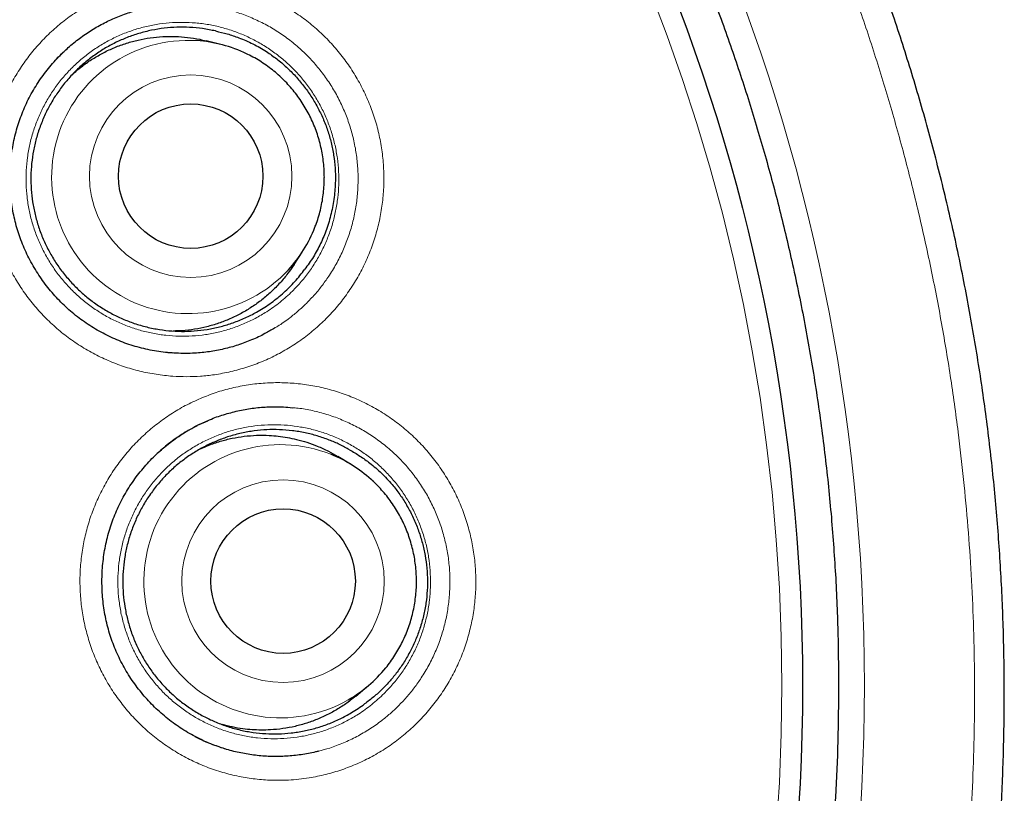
# Model space of a CAD drawing. Header units: millimetres. Extents: x 8 to 869, y 12 to 812.
# Tile 88 of 230: x 417.93 to 426.27, y 793.4 to 799.95. Entities that reach past the tile are written whole.
import ezdxf

# ---------------------------------------------------------------- set-up
doc = ezdxf.new("R2010")
doc.units = ezdxf.units.MM

msp = doc.modelspace()

# ---------------------------------------------------------------- linework, layer by layer
at = {"color": 7, "linetype": 'Continuous', "lineweight": 30}
for p, q in [((419.6306, 799.7417), (419.5077, 799.7725)), ((418.2354, 799.6129), (418.2531, 799.6327)), ((418.2349, 799.6129), (418.2284, 799.6061)), ((420.2515, 797.8773), (420.3206, 797.9834)), ((419.1821, 797.1317), (419.2196, 797.1289)), ((419.2326, 797.1277), (419.2199, 797.1285)), ((419.448, 796.5222), (419.5211, 796.5549)), ((419.3625, 796.476), (419.4324, 796.5146)), ((420.7308, 796.1863), (420.6225, 796.2519)), ((420.7747, 794.2216), (420.872, 794.3027))]:
    msp.add_line(p, q, dxfattribs=at)
at = {"color": 252, "linetype": 'Continuous', "lineweight": 0}
for p, q in [((418.1826, 799.5537), (418.2354, 799.6129)), ((419.2199, 797.1285), (419.2048, 797.1295)), ((419.3379, 796.4623), (419.3625, 796.476))]:
    msp.add_line(p, q, dxfattribs=at)
for centre, radius in [((408.3863, 794.3141), 16.6978), ((408.3863, 794.3141), 15.9984), ((419.3756, 798.6253), 0.8577), ((420.1581, 795.1958), 0.8579)]:
    msp.add_circle(centre, radius, dxfattribs=at)
at = {"color": 7, "linetype": 'Continuous', "lineweight": 30}
for centre, radius in [((408.3863, 794.3141), 16.1738), ((419.3761, 798.626), 0.612), ((420.1589, 795.196), 0.6121)]:
    msp.add_circle(centre, radius, dxfattribs=at)
at = {"color": 252, "linetype": 'Continuous', "lineweight": 0}
for centre, start, end in [((419.3546, 798.6189), 86.35183, 317.21481), ((420.136, 795.1946), 68.3313, 299.74913)]:
    msp.add_arc(centre, 1.1572, start, end, dxfattribs=at)
at = {"color": 7, "linetype": 'Continuous', "lineweight": 30}
for centre, radius, start, end in [((419.3499, 798.6223), 1.1541, 64.33642, 86.11148), ((419.3536, 798.6131), 1.154, 317.45813, 338.65825), ((420.1327, 795.1993), 1.1541, 47.98458, 68.09135), ((420.1335, 795.1894), 1.1539, 299.98522, 320.8375)]:
    msp.add_arc(centre, radius, start, end, dxfattribs=at)
for points, knots in [([(418.7011, 779.571), (418.7388, 779.5978), (418.8477, 779.6753), (419.0253, 779.8067), (419.2336, 779.9647), (419.4391, 780.1253), (419.6418, 780.2885), (419.8418, 780.4544), (420.0391, 780.6228), (420.2337, 780.7938), (420.4257, 780.9675), (420.6151, 781.1439), (420.8018, 781.3229), (420.986, 781.5046), (421.1676, 781.689), (421.3466, 781.8761), (421.5231, 782.066), (421.697, 782.2586), (421.8684, 782.454), (422.0371, 782.6519), (422.2029, 782.8523), (422.366, 783.0551), (422.5263, 783.2605), (422.6839, 783.4685), (422.8386, 783.6788), (422.9901, 783.8912), (423.1384, 784.1054), (423.2833, 784.3213), (423.425, 784.5391), (423.5636, 784.759), (423.6991, 784.9809), (423.8313, 785.2045), (423.9602, 785.4299), (424.0858, 785.6571), (424.2082, 785.8861), (424.3273, 786.1168), (424.4429, 786.3491), (424.5551, 786.5828), (424.6638, 786.8177), (424.7689, 787.054), (424.8706, 787.2917), (424.9688, 787.5307), (425.0635, 787.7711), (425.1547, 788.013), (425.2424, 788.256), (425.3266, 788.5004), (425.4075, 788.7465), (425.485, 788.9943), (425.5591, 789.2437), (425.6296, 789.4942), (425.6964, 789.7453), (425.7594, 789.9966), (425.8189, 790.249), (425.8749, 790.5027), (425.9274, 790.7579), (425.9762, 791.0135), (426.0212, 791.2693), (426.0625, 791.5253), (426.1, 791.7815), (426.1338, 792.038), (426.1638, 792.2947), (426.1901, 792.5517), (426.2127, 792.8091), (426.2316, 793.0667), (426.2467, 793.3248), (426.2582, 793.5831), (426.2659, 793.8419), (426.2698, 794.1012), (426.2701, 794.3601), (426.2666, 794.6183), (426.2593, 794.8761), (426.2483, 795.1341), (426.2336, 795.3926), (426.2152, 795.6513), (426.193, 795.9097), (426.1672, 796.1673), (426.1377, 796.4238), (426.1045, 796.68), (426.0676, 796.9361), (426.0269, 797.1921), (425.9826, 797.4475), (425.9346, 797.7021), (425.883, 797.9562), (425.8276, 798.2095), (425.7686, 798.4623), (425.7059, 798.7143), (425.6396, 798.9654), (425.5698, 799.2153), (425.4964, 799.4638), (425.4196, 799.7111), (425.3392, 799.957), (425.2552, 800.2017), (425.1678, 800.4452), (425.077, 800.6867), (424.983, 800.9263), (424.8856, 801.1641), (424.7846, 801.4011), (424.68, 801.637), (424.5719, 801.8716), (424.4604, 802.1045), (424.3459, 802.3354), (424.2281, 802.5642), (424.1068, 802.7921), (423.9818, 803.019), (423.8532, 803.2446), (423.7216, 803.468), (423.587, 803.6891), (423.4493, 803.9081), (423.3086, 804.1249), (423.1648, 804.3396), (423.0179, 804.5522), (422.8679, 804.7626), (422.7149, 804.971), (422.5587, 805.1772), (422.3994, 805.3814), (422.237, 805.5836), (422.0713, 805.7838), (421.9026, 805.9819), (421.7314, 806.177), (421.558, 806.369), (421.3824, 806.5578), (421.2041, 806.7441), (421.0231, 806.9278), (420.8396, 807.1087), (420.6535, 807.2869), (420.465, 807.4622), (420.2742, 807.6347), (420.0807, 807.8045), (419.8844, 807.9717), (419.6853, 808.1366), (419.4835, 808.2988), (419.2792, 808.4582), (419.0727, 808.6147), (418.8643, 808.7679), (418.654, 808.9179), (418.4411, 809.0652), (418.2256, 809.2098), (418.0078, 809.3514), (417.7885, 809.4896), (417.5676, 809.6244), (417.3452, 809.7557), (417.1212, 809.8837), (416.8955, 810.0082), (416.6682, 810.1294), (416.4393, 810.2473), (416.2087, 810.3618), (415.9764, 810.4729), (415.7424, 810.5807), (415.5067, 810.6852), (415.2692, 810.7864), (415.0299, 810.8844), (414.7897, 810.9786), (414.5486, 811.0691), (414.3064, 811.1561), (414.0624, 811.2398), (413.8168, 811.3201), (413.5698, 811.3969), (413.3219, 811.4701), (413.0736, 811.5396), (412.8245, 811.6054), (412.5744, 811.6676), (412.3229, 811.7264), (412.0702, 811.7816), (411.8169, 811.8332), (411.5628, 811.8811), (411.308, 811.9253), (411.0524, 811.9659), (410.796, 812.0028), (410.5391, 812.036), (410.2818, 812.0655), (410.0245, 812.0913), (409.7671, 812.1133), (409.5096, 812.1315), (409.252, 812.146), (408.9943, 812.1568), (408.7366, 812.1636), (408.5339, 812.1667), (408.4172, 812.1662), (408.3863, 812.1661)], [0, 0, 0, 0, 0.0030677, 0.0088607, 0.0146345, 0.0203946, 0.0261428, 0.0318809, 0.0376107, 0.0433338, 0.0490521, 0.0547674, 0.0604813, 0.0661956, 0.0719116, 0.077631, 0.0833554, 0.0890868, 0.0948268, 0.1005798, 0.1063186, 0.1120643, 0.1178226, 0.1235887, 0.1293574, 0.1351225, 0.1408786, 0.1466193, 0.1523522, 0.1581004, 0.1638424, 0.1695798, 0.1753145, 0.1810482, 0.1867826, 0.1925192, 0.1982553, 0.2039796, 0.2096969, 0.215409, 0.2211177, 0.2268249, 0.2325324, 0.2382415, 0.2439542, 0.2496525, 0.2553749, 0.2611142, 0.266863, 0.2726136, 0.2783561, 0.2840829, 0.2897851, 0.295538, 0.3012993, 0.3070474, 0.3127842, 0.3185113, 0.3242307, 0.3299439, 0.3356528, 0.3413591, 0.3470647, 0.3527711, 0.3584797, 0.3641921, 0.3699103, 0.3756359, 0.3813724, 0.3870688, 0.3927513, 0.3984581, 0.4041814, 0.409913, 0.4156443, 0.4213649, 0.4270664, 0.4327548, 0.4384846, 0.4442107, 0.4499348, 0.4556589, 0.4613842, 0.4671123, 0.472845, 0.4785843, 0.4843235, 0.4900539, 0.4957772, 0.5014954, 0.5072103, 0.5129239, 0.5186379, 0.5243545, 0.5300198, 0.5356937, 0.5413857, 0.5470893, 0.5527977, 0.5585032, 0.5641977, 0.569874, 0.5755577, 0.5813044, 0.5870401, 0.5927664, 0.5984852, 0.6041982, 0.6099073, 0.6156141, 0.6213205, 0.627028, 0.632738, 0.6384522, 0.6441726, 0.6499007, 0.6556385, 0.6613876, 0.6671473, 0.672839, 0.6785329, 0.6842293, 0.6899261, 0.6956209, 0.701312, 0.7069976, 0.7126777, 0.7183585, 0.7240547, 0.7297663, 0.7354879, 0.7412142, 0.7469387, 0.7526546, 0.7583558, 0.7640574, 0.7698102, 0.7755486, 0.7812742, 0.7869889, 0.7926944, 0.7983926, 0.8040852, 0.8097741, 0.8154609, 0.8211474, 0.8268352, 0.8325258, 0.8382208, 0.8439221, 0.8496315, 0.8553526, 0.86102, 0.8667013, 0.8724013, 0.8781129, 0.883829, 0.8895408, 0.8952399, 0.9009196, 0.9066084, 0.9123232, 0.9180347, 0.923745, 0.9294556, 0.9351678, 0.9408833, 0.9466039, 0.9523318, 0.9580527, 0.963765, 0.9694707, 0.9751717, 0.9808699, 0.9865672, 0.9922655, 0.9979509, 1, 1, 1, 1]), ([(424.8658, 794.3141), (424.8642, 794.4867), (424.8611, 794.8318), (424.8358, 795.349), (424.7954, 795.8652), (424.7385, 796.3799), (424.6655, 796.8925), (424.5765, 797.4026), (424.4744, 797.8955), (424.3609, 798.3711), (424.2375, 798.8294), (424.1009, 799.284), (423.9513, 799.7344), (423.7887, 800.1803), (423.6081, 800.6348), (423.4082, 801.0968), (423.1877, 801.5653), (422.9527, 802.0266), (422.7032, 802.4804), (422.4397, 802.926), (422.1622, 803.3632), (421.8793, 803.7796), (421.5923, 804.1756), (421.3029, 804.5517), (421.0028, 804.9194), (420.6922, 805.2783), (420.3714, 805.6281), (420.0306, 805.9788), (419.6691, 806.3291), (419.2861, 806.6776), (418.8924, 807.0139), (418.4883, 807.3376), (418.0743, 807.6485), (417.6506, 807.9462), (417.2299, 808.2226), (416.8133, 808.4786), (416.4019, 808.7154), (415.9839, 808.9403), (415.5596, 809.153), (415.1294, 809.3534), (414.6804, 809.547), (414.2123, 809.7323), (413.7251, 809.9077), (413.2327, 810.0677), (412.7355, 810.2121), (412.234, 810.3409), (411.7286, 810.4539), (411.2342, 810.5482), (410.7513, 810.6253), (410.2806, 810.6866), (409.8084, 810.7344), (409.335, 810.7685), (408.8608, 810.789), (408.3719, 810.7961), (407.8685, 810.7882), (407.3513, 810.7638), (406.8351, 810.7232), (406.3205, 810.6663), (405.8079, 810.5934), (405.2978, 810.5044), (404.8049, 810.4023), (404.3292, 810.2887), (403.8709, 810.1653), (403.4164, 810.0287), (402.9659, 809.8791), (402.52, 809.7166), (402.0656, 809.536), (401.6036, 809.336), (401.1351, 809.1156), (400.6737, 808.8805), (400.22, 808.6311), (399.7743, 808.3675), (399.3371, 808.0901), (398.9208, 807.8071), (398.5248, 807.5202), (398.1486, 807.2308), (397.781, 806.9306), (397.4221, 806.62), (397.0723, 806.2992), (396.7216, 805.9585), (396.3712, 805.5969), (396.0228, 805.214), (395.6865, 804.8203), (395.3628, 804.4162), (395.0519, 804.0021), (394.7541, 803.5785), (394.4778, 803.1577), (394.2217, 802.7411), (393.9849, 802.3298), (393.7601, 801.9118), (393.5474, 801.4875), (393.347, 801.0572), (393.1534, 800.6082), (392.9681, 800.1401), (392.7927, 799.653), (392.6327, 799.1605), (392.4882, 798.6633), (392.3594, 798.1618), (392.2465, 797.6565), (392.1522, 797.162), (392.075, 796.6791), (392.0137, 796.2085), (391.9659, 795.7363), (391.9318, 795.2629), (391.9113, 794.7887), (391.9043, 794.2997), (391.9122, 793.7964), (391.9366, 793.2792), (391.9772, 792.763), (392.034, 792.2483), (392.107, 791.7357), (392.196, 791.2256), (392.2981, 790.7327), (392.4116, 790.2571), (392.535, 789.7988), (392.6716, 789.3442), (392.8213, 788.8938), (392.9838, 788.4479), (393.1644, 787.9934), (393.3643, 787.5314), (393.5848, 787.0629), (393.8198, 786.6016), (394.0693, 786.1478), (394.3329, 785.7022), (394.6103, 785.265), (394.8933, 784.8486), (395.1802, 784.4526), (395.4696, 784.0765), (395.7697, 783.7088), (396.0803, 783.3499), (396.4011, 783.0001), (396.7419, 782.6494), (397.1034, 782.2991), (397.4864, 781.9506), (397.8801, 781.6143), (398.2842, 781.2906), (398.6983, 780.9797), (399.1219, 780.682), (399.5426, 780.4056), (399.9592, 780.1496), (400.3706, 779.9128), (400.7886, 779.6879), (401.2129, 779.4752), (401.6431, 779.2748), (402.0922, 779.0812), (402.5602, 778.8959), (403.0474, 778.7205), (403.5398, 778.5605), (404.037, 778.4161), (404.5386, 778.2873), (405.0439, 778.1743), (405.5384, 778.08), (406.0212, 778.0029), (406.4919, 777.9415), (406.9641, 777.8938), (407.4375, 777.8596), (407.9117, 777.8392), (408.4006, 777.8321), (408.904, 777.84), (409.4212, 777.8644), (409.9374, 777.905), (410.452, 777.9619), (410.9646, 778.0348), (411.4747, 778.1238), (411.9677, 778.2259), (412.4433, 778.3394), (412.9016, 778.4629), (413.3561, 778.5995), (413.8066, 778.7491), (414.2525, 778.9116), (414.7069, 779.0922), (415.1689, 779.2922), (415.6374, 779.5126), (416.0988, 779.7477), (416.5525, 779.9971), (416.9982, 780.2607), (417.4354, 780.5381), (417.8517, 780.8211), (418.2477, 781.108), (418.6239, 781.3974), (418.9916, 781.6976), (419.3504, 782.0082), (419.7002, 782.329), (420.0509, 782.6697), (420.4013, 783.0312), (420.7497, 783.4142), (421.086, 783.8079), (421.4098, 784.212), (421.7206, 784.6261), (422.0184, 785.0497), (422.2948, 785.4705), (422.5508, 785.8871), (422.7876, 786.2984), (423.0124, 786.7164), (423.2251, 787.1407), (423.4255, 787.571), (423.6191, 788.02), (423.8044, 788.4881), (423.9798, 788.9752), (424.1398, 789.4677), (424.2843, 789.9649), (424.4131, 790.4664), (424.526, 790.9717), (424.6203, 791.4662), (424.6975, 791.9491), (424.7588, 792.4197), (424.8066, 792.8919), (424.8405, 793.3653), (424.8618, 793.8395), (424.8644, 794.1559), (424.8658, 794.3141)], [0, 0, 0, 0, 0.005, 0.01, 0.015, 0.0199999, 0.0249999, 0.0299999, 0.0349999, 0.0395832, 0.0441666, 0.0487499, 0.0533333, 0.0579166, 0.0625, 0.0675, 0.0725, 0.0775, 0.0824999, 0.0874999, 0.0924999, 0.0974999, 0.1020832, 0.1066666, 0.1112499, 0.1158333, 0.1204166, 0.125, 0.13, 0.135, 0.14, 0.1449999, 0.1499999, 0.1549999, 0.1599999, 0.1645832, 0.1691666, 0.1737499, 0.1783333, 0.1829166, 0.1875, 0.1925, 0.1975, 0.2025, 0.2074999, 0.2124999, 0.2174999, 0.2224999, 0.2270832, 0.2316666, 0.2362499, 0.2408333, 0.2454166, 0.25, 0.255, 0.26, 0.265, 0.2699999, 0.2749999, 0.2799999, 0.2849999, 0.2895832, 0.2941666, 0.2987499, 0.3033333, 0.3079166, 0.3125, 0.3175, 0.3225, 0.3275, 0.3324999, 0.3374999, 0.3424999, 0.3474999, 0.3520832, 0.3566666, 0.3612499, 0.3658333, 0.3704166, 0.375, 0.38, 0.385, 0.39, 0.3949999, 0.3999999, 0.4049999, 0.4099999, 0.4145832, 0.4191666, 0.4237499, 0.4283333, 0.4329166, 0.4375, 0.4425, 0.4475, 0.4525, 0.4574999, 0.4624999, 0.4674999, 0.4724999, 0.4770832, 0.4816666, 0.4862499, 0.4908333, 0.4954166, 0.5, 0.505, 0.51, 0.515, 0.5199999, 0.5249999, 0.5299999, 0.5349999, 0.5395832, 0.5441666, 0.5487499, 0.5533333, 0.5579166, 0.5625, 0.5675, 0.5725, 0.5775, 0.5824999, 0.5874999, 0.5924999, 0.5974999, 0.6020832, 0.6066666, 0.6112499, 0.6158333, 0.6204166, 0.625, 0.63, 0.635, 0.64, 0.6449999, 0.6499999, 0.6549999, 0.6599999, 0.6645832, 0.6691666, 0.6737499, 0.6783333, 0.6829166, 0.6875, 0.6925, 0.6975, 0.7025, 0.7074999, 0.7124999, 0.7174999, 0.7224999, 0.7270832, 0.7316666, 0.7362499, 0.7408333, 0.7454166, 0.75, 0.755, 0.76, 0.765, 0.7699999, 0.7749999, 0.7799999, 0.7849999, 0.7895832, 0.7941666, 0.7987499, 0.8033333, 0.8079166, 0.8125, 0.8175, 0.8225, 0.8275, 0.8324999, 0.8374999, 0.8424999, 0.8474999, 0.8520832, 0.8566666, 0.8612499, 0.8658333, 0.8704166, 0.875, 0.88, 0.885, 0.89, 0.8949999, 0.8999999, 0.9049999, 0.9099999, 0.9145832, 0.9191666, 0.9237499, 0.9283333, 0.9329166, 0.9375, 0.9425, 0.9475, 0.9525, 0.9574999, 0.9624999, 0.9674999, 0.9724999, 0.9770832, 0.9816666, 0.9862499, 0.9908333, 0.9954166, 1, 1, 1, 1]), ([(418.2666, 799.6463), (418.2935, 799.6727), (418.3502, 799.7282), (418.4451, 799.8031), (418.5484, 799.8725), (418.6575, 799.9325), (418.7713, 799.9835), (418.8891, 800.0237), (418.9747, 800.048), (419.0214, 800.0555), (419.0271, 800.0564)], [0, 0, 0, 0, 0.128923, 0.271045, 0.412662, 0.554278, 0.696401, 0.838523, 0.98014, 1, 1, 1, 1]), ([(419.5861, 799.8556), (419.5498, 799.863), (419.4768, 799.8776), (419.3672, 799.8874), (419.2587, 799.8884), (419.1512, 799.8802), (419.0436, 799.8629), (418.9382, 799.8364), (418.836, 799.8013), (418.7375, 799.758), (418.6417, 799.7059), (418.551, 799.6458), (418.4663, 799.5788), (418.3877, 799.5052), (418.3147, 799.4242), (418.249, 799.3374), (418.1913, 799.246), (418.1414, 799.1503), (418.0993, 799.0495), (418.066, 798.9457), (418.0418, 798.8402), (418.0264, 798.7333), (418.02, 798.6241), (418.0228, 798.515), (418.0348, 798.4073), (418.0556, 798.3012), (418.0855, 798.1959), (418.1242, 798.0938), (418.171, 797.9961), (418.2256, 797.9028), (418.2886, 797.8133), (418.3588, 797.7297), (418.4352, 797.6529), (418.5175, 797.5829), (418.6064, 797.5193), (418.7001, 797.4636), (418.7975, 797.4165), (418.8981, 797.3776), (419.0029, 797.3471), (419.1097, 797.3256), (419.217, 797.3134), (419.3247, 797.3101), (419.4336, 797.3161), (419.5413, 797.3313), (419.6466, 797.3553), (419.7492, 797.388), (419.8498, 797.4298), (419.9546, 797.4842), (420.0613, 797.5532), (420.1655, 797.6378), (420.2609, 797.732), (420.3152, 797.8019), (420.3425, 797.837)], [0, 0, 0, 0, 0.020114, 0.040381, 0.059639, 0.079032, 0.098846, 0.118805, 0.138064, 0.157456, 0.17727, 0.19723, 0.216489, 0.235881, 0.255695, 0.275655, 0.294914, 0.314306, 0.33412, 0.35408, 0.373338, 0.392731, 0.412545, 0.432504, 0.451763, 0.471155, 0.490969, 0.510929, 0.530188, 0.54958, 0.569394, 0.589354, 0.608613, 0.628005, 0.647819, 0.667779, 0.687037, 0.70643, 0.726244, 0.746203, 0.765462, 0.784854, 0.804668, 0.824628, 0.843887, 0.863279, 0.883093, 0.903053, 0.927384, 0.951988, 0.975866, 1, 1, 1, 1]), ([(418.3814, 799.4959), (418.4075, 799.5182), (418.4599, 799.5628), (418.5456, 799.6211), (418.6361, 799.673), (418.7318, 799.7174), (418.8306, 799.7533), (418.9315, 799.7807), (419.0342, 799.7995), (419.1394, 799.8096), (419.2449, 799.8108), (419.3495, 799.8027), (419.437, 799.7898), (419.489, 799.7763), (419.5074, 799.7715)], [0, 0, 0, 0, 0.085219, 0.170932, 0.257244, 0.344485, 0.432997, 0.5184, 0.604396, 0.692263, 0.780775, 0.866488, 0.9528, 1, 1, 1, 1]), ([(419.5861, 799.8556), (419.6195, 799.848), (419.6862, 799.8327), (419.7926, 799.7967), (419.9042, 799.7479), (420.0115, 799.6868), (420.1058, 799.62), (420.1881, 799.5504), (420.2643, 799.4742), (420.3338, 799.392), (420.3961, 799.3043), (420.4511, 799.2116), (420.4984, 799.1148), (420.5375, 799.0142), (420.5676, 798.9101), (420.5887, 798.8032), (420.6005, 798.695), (420.6034, 798.5758), (420.5936, 798.4463), (420.5683, 798.3083), (420.5295, 798.1774), (420.4783, 798.0551), (420.4175, 797.9414), (420.3674, 797.8718), (420.3425, 797.837)], [0, 0, 0, 0, 0.0400174, 0.0800341, 0.1311404, 0.1822428, 0.2240267, 0.2659637, 0.3079088, 0.3497037, 0.391454, 0.4333499, 0.4752416, 0.5169859, 0.5591687, 0.6015131, 0.6438632, 0.6860538, 0.7405304, 0.7951673, 0.849643, 0.8997219, 0.9499308, 1, 1, 1, 1]), ([(419.3354, 797.1251), (419.3208, 797.1249), (419.2812, 797.1245), (419.2169, 797.1279), (419.1425, 797.1349), (419.0686, 797.1458), (418.9955, 797.1603), (418.9234, 797.1784), (418.8526, 797.2001), (418.7831, 797.2253), (418.7153, 797.2539), (418.6489, 797.2859), (418.584, 797.3212), (418.5208, 797.3599), (418.4596, 797.4017), (418.4005, 797.4465), (418.3437, 797.4943), (418.2892, 797.5449), (418.2374, 797.5982), (418.1885, 797.6539), (418.1423, 797.7119), (418.099, 797.7724), (418.0587, 797.8351), (418.0215, 797.8997), (417.9876, 797.966), (417.9572, 798.0337), (417.9305, 798.1021), (417.9075, 798.1715), (417.888, 798.2418), (417.872, 798.3136), (417.8595, 798.3867), (417.8505, 798.4609), (417.8451, 798.5358), (417.8434, 798.6112), (417.8454, 798.6867), (417.8511, 798.7619), (417.8605, 798.8367), (417.8735, 798.9105), (417.8901, 798.9832), (417.9102, 799.0545), (417.9337, 799.124), (417.9606, 799.1917), (417.9909, 799.2581), (418.0247, 799.3232), (418.062, 799.3872), (418.1027, 799.4494), (418.1464, 799.5096), (418.1931, 799.5675), (418.2426, 799.6228), (418.2874, 799.6687), (418.3167, 799.695), (418.3276, 799.7049)], [0, 0, 0, 0, 0.012292, 0.0332449, 0.0541941, 0.0751178, 0.0959987, 0.1168217, 0.1375749, 0.1582501, 0.1788592, 0.1993927, 0.2201064, 0.2408155, 0.2615298, 0.2822581, 0.3030063, 0.3237818, 0.3445699, 0.3652445, 0.3859247, 0.4066942, 0.4275167, 0.4483536, 0.4691533, 0.4898763, 0.5104407, 0.5306831, 0.551026, 0.5715659, 0.5922809, 0.6131442, 0.6341244, 0.6551863, 0.6762921, 0.6973999, 0.71846, 0.7394351, 0.7602908, 0.7809972, 0.8015297, 0.8218699, 0.8421564, 0.8627576, 0.883522, 0.9043525, 0.9252141, 0.9460656, 0.9668665, 0.9875893, 1, 1, 1, 1]), ([(420.5081, 798.6187), (420.5079, 798.6321), (420.5075, 798.6674), (420.5036, 798.7245), (420.4956, 798.7899), (420.4839, 798.8546), (420.4685, 798.9187), (420.4495, 798.9817), (420.427, 799.0436), (420.4011, 799.1041), (420.3717, 799.163), (420.3391, 799.2202), (420.3033, 799.2754), (420.2644, 799.3285), (420.2226, 799.3794), (420.178, 799.4277), (420.1307, 799.4735), (420.0809, 799.5165), (420.0287, 799.5566), (419.9744, 799.5937), (419.918, 799.6274), (419.8764, 799.6502), (419.8531, 799.6607), (419.8499, 799.6622)], [0, 0, 0, 0, 0.030861, 0.081424, 0.131994, 0.182565, 0.233139, 0.283714, 0.33429, 0.384867, 0.435444, 0.486022, 0.536599, 0.587175, 0.63775, 0.688323, 0.738895, 0.789465, 0.840032, 0.890596, 0.941158, 0.991716, 1, 1, 1, 1]), ([(420.4281, 798.1936), (420.4326, 798.2049), (420.4452, 798.2365), (420.462, 798.29), (420.4788, 798.3535), (420.4918, 798.418), (420.5012, 798.4831), (420.5067, 798.5475), (420.5081, 798.5928), (420.5081, 798.6161), (420.5081, 798.6187)], [0, 0, 0, 0, 0.083892, 0.234898, 0.385914, 0.536939, 0.687975, 0.839021, 0.982145, 1, 1, 1, 1]), ([(420.2511, 797.8776), (420.2344, 797.8526), (420.198, 797.7985), (420.1331, 797.7212), (420.0594, 797.646), (419.9797, 797.5778), (419.8951, 797.5167), (419.8046, 797.4624), (419.71, 797.4162), (419.6123, 797.3783), (419.5122, 797.3488), (419.4088, 797.3279), (419.3138, 797.316), (419.2533, 797.315), (419.2284, 797.3145)], [0, 0, 0, 0, 0.074023, 0.160594, 0.248428, 0.333483, 0.419133, 0.505704, 0.593538, 0.678593, 0.764243, 0.850815, 0.938648, 1, 1, 1, 1]), ([(420.086, 797.3389), (420.0592, 797.3229), (419.9968, 797.2854), (419.893, 797.2374), (419.7765, 797.1937), (419.6565, 797.1604), (419.534, 797.1376), (419.4264, 797.1254), (419.3599, 797.1251), (419.335, 797.125)], [0, 0, 0, 0, 0.118498, 0.276134, 0.433209, 0.590284, 0.74792, 0.905557, 1, 1, 1, 1]), ([(419.5357, 796.5615), (419.5412, 796.564), (419.5846, 796.5836), (419.6695, 796.6112), (419.7897, 796.643), (419.9126, 796.6635), (420.0367, 796.6734), (420.1458, 796.6744), (420.2128, 796.6677), (420.2385, 796.6651)], [0, 0, 0, 0, 0.025169, 0.198849, 0.37191, 0.544971, 0.718651, 0.89233, 1, 1, 1, 1]), ([(419.6745, 793.773), (419.6667, 793.7752), (419.6352, 793.7841), (419.5812, 793.8034), (419.5129, 793.8308), (419.4462, 793.8617), (419.3809, 793.896), (419.3172, 793.9337), (419.2555, 793.9745), (419.1958, 794.0184), (419.1383, 794.0653), (419.0833, 794.1151), (419.0308, 794.1675), (418.9811, 794.2225), (418.9342, 794.2799), (418.8901, 794.3396), (418.8489, 794.4017), (418.8109, 794.4658), (418.7761, 794.5316), (418.7448, 794.5988), (418.7172, 794.6669), (418.6933, 794.7359), (418.6729, 794.806), (418.6559, 794.8776), (418.6424, 794.9505), (418.6324, 795.0246), (418.626, 795.0994), (418.6233, 795.1748), (418.6243, 795.2503), (418.629, 795.3258), (418.6373, 795.4007), (418.6494, 795.4748), (418.665, 795.5478), (418.6841, 795.6194), (418.7066, 795.6893), (418.7326, 795.7575), (418.762, 795.8244), (418.7949, 795.8901), (418.8313, 795.9547), (418.8711, 796.0176), (418.914, 796.0785), (418.9599, 796.1372), (419.0085, 796.1934), (419.0597, 796.2468), (419.1136, 796.2976), (419.1699, 796.3457), (419.2286, 796.3909), (419.2894, 796.433), (419.3524, 796.4721), (419.4173, 796.5079), (419.4785, 796.538), (419.5185, 796.555), (419.5357, 796.5623)], [0, 0, 0, 0, 0.006762, 0.027078, 0.047329, 0.067506, 0.08786, 0.10821, 0.128565, 0.148934, 0.169323, 0.189738, 0.210165, 0.23048, 0.250801, 0.27121, 0.29167, 0.312143, 0.33258, 0.35294, 0.373144, 0.393033, 0.413019, 0.433198, 0.453548, 0.474044, 0.494654, 0.515343, 0.536075, 0.556808, 0.577494, 0.598095, 0.618579, 0.638916, 0.659082, 0.679058, 0.698981, 0.719217, 0.73961, 0.760068, 0.780556, 0.801034, 0.821462, 0.841813, 0.862125, 0.88252, 0.902901, 0.923279, 0.943671, 0.964088, 0.984543, 1, 1, 1, 1]), ([(420.7219, 796.3082), (420.694, 796.3236), (420.6379, 796.3543), (420.5465, 796.3936), (420.4489, 796.4274), (420.3445, 796.4538), (420.2369, 796.4716), (420.1285, 796.4801), (420.0206, 796.4793), (419.9133, 796.4696), (419.806, 796.4507), (419.7009, 796.4226), (419.5993, 796.386), (419.5013, 796.3412), (419.4063, 796.2876), (419.3164, 796.2262), (419.2326, 796.1579), (419.155, 796.0831), (419.083, 796.0009), (419.0184, 795.9131), (418.9619, 795.8208), (418.9133, 795.7244), (418.8725, 795.6229), (418.8405, 795.5186), (418.8176, 795.4126), (418.8036, 795.3054), (418.7985, 795.1961), (418.8028, 795.087), (418.8161, 794.9795), (418.8382, 794.8736), (418.8694, 794.7688), (418.9094, 794.6672), (418.9574, 794.5701), (419.0131, 794.4775), (419.0772, 794.3889), (419.1484, 794.3064), (419.2257, 794.2307), (419.3088, 794.1618), (419.3984, 794.0995), (419.4928, 794.0452), (419.5907, 793.9995), (419.6918, 793.9621), (419.7969, 793.9331), (419.9039, 793.9133), (420.0113, 793.9026), (420.119, 793.901), (420.2277, 793.9085), (420.3352, 793.9253), (420.44, 793.951), (420.5422, 793.9852), (420.6422, 794.0285), (420.7464, 794.0839), (420.8131, 794.1307), (420.8497, 794.1563)], [0, 0, 0, 0, 0.0173, 0.034696, 0.053955, 0.073347, 0.09316, 0.11312, 0.132378, 0.15177, 0.171584, 0.191544, 0.210802, 0.230194, 0.250008, 0.269967, 0.289225, 0.308618, 0.328431, 0.348391, 0.367649, 0.387041, 0.406855, 0.426814, 0.446073, 0.465465, 0.485279, 0.505238, 0.524496, 0.543888, 0.563702, 0.583662, 0.60292, 0.622312, 0.642126, 0.662085, 0.681344, 0.700736, 0.720549, 0.740509, 0.759767, 0.779159, 0.798973, 0.818933, 0.838191, 0.857583, 0.877397, 0.897356, 0.916614, 0.936007, 0.95582, 0.97578, 1, 1, 1, 1]), ([(419.3622, 796.4759), (419.3566, 796.4728), (419.3293, 796.4577), (419.2821, 796.4272), (419.2209, 796.3846), (419.162, 796.3386), (419.1064, 796.2911), (419.0719, 796.2574), (419.0552, 796.2412)], [0, 0, 0, 0, 0.049467, 0.24172, 0.434257, 0.626928, 0.819546, 1, 1, 1, 1]), ([(419.4631, 796.3179), (419.4836, 796.3273), (419.5365, 796.3517), (419.6246, 796.3811), (419.7262, 796.4071), (419.8292, 796.4241), (419.9344, 796.4324), (420.0309, 796.4318), (420.1181, 796.4248), (420.1953, 796.4136), (420.2766, 796.3966), (420.3614, 796.3727), (420.452, 796.3394), (420.5398, 796.2999), (420.5959, 796.267), (420.6223, 796.2515)], [0, 0, 0, 0, 0.056082, 0.144431, 0.229986, 0.316296, 0.403219, 0.491569, 0.555636, 0.62021, 0.68504, 0.761677, 0.838742, 0.924297, 1, 1, 1, 1]), ([(420.7219, 796.3082), (420.7515, 796.2912), (420.8107, 796.2569), (420.9016, 796.1913), (420.994, 796.1117), (421.0781, 796.0221), (421.1481, 795.9312), (421.2061, 795.8412), (421.2569, 795.7454), (421.2993, 795.646), (421.333, 795.5441), (421.3584, 795.4401), (421.3752, 795.3331), (421.3829, 795.225), (421.3813, 795.1171), (421.3704, 795.0095), (421.3498, 794.902), (421.3203, 794.7979), (421.283, 794.6985), (421.2386, 794.6038), (421.1861, 794.512), (421.1279, 794.4273), (421.0655, 794.3501), (420.9996, 794.2803), (420.928, 794.2147), (420.8758, 794.1758), (420.8497, 794.1563)], [0, 0, 0, 0, 0.039886, 0.080026, 0.130845, 0.182224, 0.223323, 0.264723, 0.307044, 0.349674, 0.39077, 0.432141, 0.474388, 0.516944, 0.558403, 0.600175, 0.642928, 0.68601, 0.726243, 0.766735, 0.808038, 0.849621, 0.886657, 0.923904, 0.961831, 1, 1, 1, 1]), ([(421.289, 795.1946), (421.2889, 795.208), (421.2885, 795.2433), (421.2847, 795.3005), (421.2769, 795.3658), (421.2653, 795.4306), (421.2501, 795.4947), (421.2313, 795.5578), (421.2089, 795.6197), (421.1831, 795.6802), (421.1539, 795.7392), (421.1214, 795.7964), (421.0857, 795.8517), (421.047, 795.9048), (421.0053, 795.9558), (420.9606, 796.004), (420.9271, 796.0375), (420.9079, 796.0541), (420.9052, 796.0564)], [0, 0, 0, 0, 0.041307, 0.109008, 0.176716, 0.244424, 0.312131, 0.379838, 0.447544, 0.515249, 0.582951, 0.65065, 0.718347, 0.78604, 0.85373, 0.921416, 0.989097, 1, 1, 1, 1]), ([(421.0284, 794.4609), (421.0285, 794.461), (421.043, 794.4777), (421.0691, 794.5133), (421.1064, 794.5674), (421.1402, 794.6238), (421.1709, 794.6819), (421.1981, 794.7418), (421.222, 794.8031), (421.2424, 794.8657), (421.2592, 794.9293), (421.2723, 794.9938), (421.2818, 795.0589), (421.2875, 795.1233), (421.289, 795.1686), (421.289, 795.192), (421.289, 795.1946)], [0, 0, 0, 0, 0.000789, 0.083573, 0.166363, 0.249159, 0.33196, 0.414766, 0.497578, 0.580394, 0.663215, 0.746041, 0.82887, 0.911702, 0.990183, 1, 1, 1, 1]), ([(420.774, 794.2224), (420.7598, 794.2104), (420.7192, 794.1759), (420.6459, 794.1262), (420.5547, 794.0732), (420.4593, 794.0287), (420.3609, 793.9923), (420.2603, 793.9645), (420.1566, 793.9451), (420.0605, 793.9356), (419.9731, 793.9334), (419.8952, 793.9363), (419.8126, 793.9448), (419.7291, 793.9586), (419.6726, 793.9736), (419.646, 793.9807)], [0, 0, 0, 0, 0.046267, 0.133104, 0.220638, 0.309607, 0.395762, 0.482677, 0.570211, 0.659181, 0.723697, 0.788724, 0.85401, 0.931184, 1, 1, 1, 1]), ([(419.4103, 793.8812), (419.4252, 793.8735), (419.4618, 793.8544), (419.518, 793.8292), (419.5598, 793.8132), (419.5788, 793.806)], [0, 0, 0, 0, 0.272668, 0.670114, 1, 1, 1, 1]), ([(420.4584, 793.756), (420.4502, 793.7536), (420.4021, 793.7399), (420.3115, 793.7247), (420.1877, 793.711), (420.0632, 793.7087), (419.939, 793.717), (419.8158, 793.7359), (419.695, 793.7641), (419.6172, 793.7913), (419.5787, 793.8048)], [0, 0, 0, 0, 0.0285423, 0.1678528, 0.3071633, 0.4459778, 0.5847922, 0.7241027, 0.8634133, 1, 1, 1, 1])]:
    msp.add_open_spline(points, degree=3, knots=knots, dxfattribs=at)
at = {"color": 252, "linetype": 'Continuous', "lineweight": 0}
for points, knots in [([(408.3863, 776.4808), (408.5457, 776.4821), (408.8647, 776.4848), (409.3429, 776.5059), (409.8204, 776.5396), (410.2967, 776.5867), (410.773, 776.6473), (411.2489, 776.7213), (411.7243, 776.8089), (412.1971, 776.9097), (412.667, 777.0235), (413.1225, 777.1472), (413.5637, 777.2797), (413.9882, 777.4192), (414.4067, 777.5685), (414.8189, 777.7274), (415.227, 777.8966), (415.6256, 778.0737), (416.0146, 778.2583), (416.3941, 778.4495), (416.769, 778.6498), (417.1357, 778.8571), (417.4942, 779.071), (417.8446, 779.2911), (418.1898, 779.5192), (418.5389, 779.7616), (418.8912, 780.019), (419.2439, 780.2904), (419.5878, 780.5688), (419.9228, 780.8539), (420.2506, 781.1472), (420.567, 781.4446), (420.8721, 781.7457), (421.1659, 782.05), (421.4525, 782.3612), (421.7291, 782.6764), (421.9958, 782.995), (422.2528, 783.3168), (422.5023, 783.6444), (422.7511, 783.9871), (422.9982, 784.3452), (423.2413, 784.717), (423.4738, 785.0926), (423.6957, 785.4715), (423.9083, 785.8558), (424.1087, 786.2401), (424.2973, 786.6242), (424.4743, 787.0076), (424.6421, 787.3952), (424.7991, 787.7831), (424.9455, 788.1712), (425.0817, 788.5591), (425.2089, 788.9501), (425.3303, 789.3551), (425.445, 789.7741), (425.5514, 790.2046), (425.6465, 790.6352), (425.7305, 791.0655), (425.804, 791.4977), (425.866, 791.926), (425.9169, 792.3501), (425.9573, 792.7697), (425.9877, 793.1902), (426.0078, 793.6076), (426.018, 794.0216), (426.0185, 794.432), (426.0095, 794.8423), (425.9909, 795.2501), (425.9632, 795.6552), (425.9263, 796.0574), (425.8775, 796.4838), (425.8146, 796.934), (425.7353, 797.4075), (425.6433, 797.8787), (425.5386, 798.3472), (425.4221, 798.8098), (425.294, 799.2662), (425.1546, 799.7164), (425.0033, 800.1629), (424.8401, 800.605), (424.6736, 801.0212), (424.5058, 801.412), (424.3385, 801.778), (424.152, 802.1629), (423.9442, 802.5654), (423.7135, 802.9845), (423.4714, 803.3972), (423.2184, 803.8032), (422.9563, 804.1997), (422.6853, 804.5866), (422.4059, 804.964), (422.1165, 805.334), (421.8175, 805.6961), (421.5052, 806.0544), (421.1793, 806.4083), (420.8398, 806.7572), (420.4898, 807.0972), (420.1296, 807.4282), (419.7595, 807.7497), (419.4033, 808.0422), (419.0633, 808.3074), (418.7409, 808.5472), (418.3927, 808.7942), (418.0174, 809.0467), (417.6142, 809.3025), (417.2041, 809.5474), (416.7877, 809.7811), (416.3678, 810.0021), (415.9446, 810.2104), (415.5186, 810.4061), (415.0874, 810.5905), (414.6516, 810.7631), (414.2323, 810.9164), (413.8305, 811.052), (413.447, 811.1717), (413.0367, 811.2897), (412.5991, 811.4038), (412.1339, 811.5117), (411.6659, 811.6071), (411.1956, 811.6899), (410.7262, 811.7595), (410.258, 811.8161), (409.7912, 811.86), (409.3234, 811.8912), (408.8549, 811.9109), (408.5424, 811.9133), (408.3863, 811.9146)], [0, 0, 0, 0, 0.0086193, 0.0172437, 0.0258698, 0.0344944, 0.0431139, 0.0518191, 0.0605293, 0.0692413, 0.0779516, 0.0866569, 0.0947542, 0.1028515, 0.1108101, 0.1187712, 0.1267324, 0.134691, 0.1423469, 0.1500049, 0.1576629, 0.1653188, 0.1727729, 0.180229, 0.1876851, 0.1951393, 0.2032037, 0.2112681, 0.2191926, 0.2271195, 0.2350463, 0.2429707, 0.2505915, 0.2582144, 0.2658373, 0.2734581, 0.2808769, 0.2882977, 0.2957185, 0.3031373, 0.3111877, 0.3192381, 0.3271487, 0.3350618, 0.3429748, 0.3508854, 0.3584927, 0.3661023, 0.3737118, 0.3813191, 0.3887255, 0.3961338, 0.4035421, 0.4109484, 0.4189855, 0.4270226, 0.4349202, 0.4428201, 0.4507201, 0.4586177, 0.4662123, 0.473809, 0.4814057, 0.4890003, 0.496394, 0.5037897, 0.5111854, 0.5185791, 0.5258556, 0.5331331, 0.5404096, 0.5490549, 0.5577051, 0.5663567, 0.5750068, 0.5836522, 0.59214, 0.6006323, 0.6091261, 0.6176183, 0.6261059, 0.6333566, 0.6406082, 0.6478588, 0.6564739, 0.6650936, 0.6737149, 0.6823347, 0.6909498, 0.6994072, 0.707869, 0.7163324, 0.7247942, 0.7332515, 0.7420229, 0.7507959, 0.7595672, 0.7684001, 0.7772346, 0.7860675, 0.7933064, 0.8005462, 0.8077851, 0.8163854, 0.8249905, 0.833597, 0.842202, 0.8508022, 0.8592458, 0.8676939, 0.8761435, 0.8845916, 0.8930352, 0.9002736, 0.907513, 0.9147515, 0.9233517, 0.9319566, 0.9405632, 0.9491681, 0.9577683, 0.9662117, 0.9746596, 0.9831089, 0.9915567, 1, 1, 1, 1]), ([(418.7176, 800.1781), (418.7618, 800.1943), (418.8504, 800.2266), (418.988, 800.2607), (419.1277, 800.284), (419.2689, 800.2952), (419.4104, 800.2942), (419.5516, 800.2813), (419.6913, 800.2567), (419.8283, 800.2205), (419.9617, 800.1726), (420.0908, 800.1135), (420.2146, 800.044), (420.3321, 799.9644), (420.4423, 799.8749), (420.5448, 799.7764), (420.6388, 799.6697), (420.7234, 799.5556), (420.798, 799.4347), (420.8623, 799.3078), (420.9158, 799.176), (420.9582, 799.0404), (420.9887, 798.9016), (421.0075, 798.7606), (421.0146, 798.6186), (421.0098, 798.4767), (420.9929, 798.3358), (420.9641, 798.1966), (420.924, 798.0604), (420.8726, 797.9282), (420.8101, 797.801), (420.737, 797.6793), (420.6542, 797.5642), (420.562, 797.4567), (420.461, 797.3575), (420.3518, 797.2671), (420.2355, 797.1861), (420.113, 797.1153), (419.9848, 797.0553), (419.8519, 797.0063), (419.7154, 796.9686), (419.584, 796.944), (419.459, 796.9306), (419.3411, 796.9263), (419.2155, 796.9306), (419.0825, 796.9456), (418.9434, 796.9733), (418.807, 797.0125), (418.6746, 797.0629), (418.5469, 797.1247), (418.4246, 797.197), (418.3088, 797.2792), (418.2003, 797.3708), (418.1, 797.4713), (418.0084, 797.5801), (417.9261, 797.6961), (417.8539, 797.8184), (417.7924, 797.9465), (417.7418, 798.0794), (417.7023, 798.2161), (417.6744, 798.3554), (417.6586, 798.4966), (417.6547, 798.6387), (417.6625, 798.7806), (417.6821, 798.9212), (417.7138, 799.0595), (417.7569, 799.1948), (417.8112, 799.326), (417.8761, 799.452), (417.9517, 799.5719), (418.0371, 799.6851), (418.1316, 799.7908), (418.2345, 799.888), (418.3454, 799.976), (418.4635, 800.0542), (418.5873, 800.1231), (418.6742, 800.1598), (418.7176, 800.1781)], [0, 0, 0, 0, 0.013399, 0.026847, 0.040294, 0.053694, 0.067093, 0.080541, 0.093988, 0.107387, 0.120787, 0.134234, 0.147682, 0.161081, 0.174481, 0.187928, 0.201375, 0.214775, 0.228174, 0.241622, 0.255069, 0.268469, 0.281868, 0.295315, 0.308763, 0.322162, 0.335562, 0.349009, 0.362456, 0.375856, 0.389255, 0.402703, 0.41615, 0.42955, 0.442949, 0.456396, 0.469844, 0.483243, 0.496643, 0.51009, 0.523538, 0.536937, 0.548109, 0.559295, 0.570466, 0.583866, 0.597313, 0.610761, 0.62416, 0.63756, 0.651007, 0.664454, 0.677854, 0.691253, 0.704701, 0.718148, 0.731547, 0.744947, 0.758394, 0.771842, 0.785241, 0.798641, 0.812088, 0.825535, 0.838935, 0.852334, 0.865782, 0.879229, 0.892629, 0.906028, 0.919475, 0.932923, 0.946322, 0.959718, 0.973161, 0.986604, 1, 1, 1, 1]), ([(419.0271, 800.0564), (419.0621, 800.0629), (419.138, 800.0768), (419.2567, 800.0856), (419.3813, 800.0854), (419.5054, 800.0745), (419.6282, 800.053), (419.7489, 800.0212), (419.8665, 799.9795), (419.9802, 799.9281), (420.089, 799.867), (420.1925, 799.797), (420.2899, 799.7185), (420.3803, 799.6323), (420.4629, 799.5386), (420.5376, 799.4382), (420.6037, 799.332), (420.6606, 799.2207), (420.7077, 799.105), (420.7451, 798.9855), (420.7725, 798.8634), (420.7895, 798.7396), (420.7958, 798.6148), (420.7917, 798.4898), (420.7773, 798.3657), (420.7525, 798.2433), (420.7173, 798.1236), (420.6722, 798.0071), (420.6176, 797.8948), (420.5573, 797.7936), (420.4934, 797.7034), (420.428, 797.6228), (420.3799, 797.5732), (420.3559, 797.5485)], [0, 0, 0, 0, 0.028272, 0.061274, 0.094275, 0.127159, 0.160043, 0.193044, 0.226045, 0.258929, 0.291813, 0.324814, 0.357815, 0.390699, 0.423583, 0.456584, 0.489586, 0.52247, 0.555353, 0.588355, 0.621356, 0.65424, 0.687124, 0.720125, 0.753126, 0.78601, 0.818894, 0.851895, 0.884897, 0.91778, 0.945176, 0.972605, 1, 1, 1, 1]), ([(420.2372, 797.6516), (420.263, 797.6784), (420.3147, 797.7321), (420.3833, 797.8207), (420.4448, 797.9143), (420.4981, 798.0128), (420.5427, 798.1155), (420.5787, 798.2217), (420.6056, 798.3306), (420.6234, 798.4413), (420.6316, 798.5531), (420.6304, 798.6654), (420.6199, 798.7772), (420.6001, 798.8877), (420.5709, 798.996), (420.5327, 799.1017), (420.4859, 799.2038), (420.4309, 799.3015), (420.3676, 799.3942), (420.2967, 799.4813), (420.2189, 799.5622), (420.1347, 799.6363), (420.0445, 799.7028), (419.9489, 799.7615), (419.8489, 799.8121), (419.7451, 799.8541), (419.6381, 799.887), (419.5286, 799.9108), (419.4175, 799.9253), (419.3058, 799.9305), (419.1941, 799.926), (419.0831, 799.9122), (418.9736, 799.8891), (418.8666, 799.8569), (418.7627, 799.8156), (418.6626, 799.7656), (418.567, 799.7074), (418.4768, 799.6415), (418.3925, 799.568), (418.3147, 799.4875), (418.2437, 799.4008), (418.1804, 799.3086), (418.1253, 799.2112), (418.0784, 799.1094), (418.0401, 799.0039), (418.0109, 798.8958), (417.991, 798.7855), (417.9805, 798.6737), (417.9792, 798.5614), (417.9873, 798.4496), (418.005, 798.3388), (418.0319, 798.2297), (418.0677, 798.1232), (418.1123, 798.0203), (418.1655, 797.9215), (418.2269, 797.8274), (418.2958, 797.7387), (418.3718, 797.6563), (418.4546, 797.5806), (418.5435, 797.5122), (418.6378, 797.4513), (418.7366, 797.3986), (418.8396, 797.3547), (418.946, 797.3195), (419.0549, 797.2933), (419.1655, 797.2764), (419.2771, 797.2691), (419.389, 797.2712), (419.5004, 797.2826), (419.6102, 797.3033), (419.7178, 797.3334), (419.8226, 797.3726), (419.9238, 797.4203), (420.0285, 797.4811), (420.135, 797.5565), (420.2031, 797.6199), (420.2372, 797.6516)], [0, 0, 0, 0, 0.0134, 0.026847, 0.040295, 0.053694, 0.067094, 0.080541, 0.093989, 0.107388, 0.120788, 0.134235, 0.147683, 0.161083, 0.174482, 0.18793, 0.201377, 0.214777, 0.228176, 0.241624, 0.255071, 0.268471, 0.28187, 0.295318, 0.308765, 0.322165, 0.335565, 0.349012, 0.36246, 0.375859, 0.389259, 0.402706, 0.416154, 0.429553, 0.442953, 0.4564, 0.469848, 0.483247, 0.496647, 0.510095, 0.523542, 0.536942, 0.550341, 0.563789, 0.577236, 0.590636, 0.604035, 0.617483, 0.63093, 0.64433, 0.65773, 0.671177, 0.684625, 0.698024, 0.711424, 0.724871, 0.738319, 0.751718, 0.765118, 0.778565, 0.792013, 0.805412, 0.818812, 0.83226, 0.845707, 0.859107, 0.872506, 0.885954, 0.899401, 0.912801, 0.9262, 0.939648, 0.953095, 0.966495, 0.983247, 1, 1, 1, 1]), ([(420.3559, 797.5485), (420.3333, 797.5269), (420.2881, 797.4838), (420.2071, 797.4187), (420.1399, 797.3696), (420.095, 797.3441), (420.086, 797.3389)], [0, 0, 0, 0, 0.273424, 0.546848, 0.90961, 1, 1, 1, 1]), ([(419.4763, 796.7509), (419.5196, 796.7675), (419.6064, 796.8009), (419.7425, 796.8374), (419.8825, 796.8632), (420.024, 796.8768), (420.1654, 796.8784), (420.3058, 796.8681), (420.4465, 796.8458), (420.5845, 796.8116), (420.7184, 796.766), (420.8476, 796.7097), (420.9727, 796.642), (421.0917, 796.5639), (421.2031, 796.4763), (421.3064, 796.3803), (421.4022, 796.2749), (421.4887, 796.1616), (421.565, 796.042), (421.6308, 795.9171), (421.6865, 795.7857), (421.7309, 795.6501), (421.7634, 795.5119), (421.7844, 795.3722), (421.7936, 795.2298), (421.7908, 795.0871), (421.776, 794.9459), (421.7497, 794.8071), (421.7114, 794.6697), (421.6617, 794.5361), (421.6012, 794.4078), (421.5306, 794.2855), (421.4492, 794.1686), (421.3582, 794.0591), (421.2588, 793.9581), (421.1519, 793.8663), (421.0366, 793.783), (420.9146, 793.7099), (420.7875, 793.6477), (420.6563, 793.5966), (420.52, 793.5564), (420.3977, 793.5314), (420.292, 793.5174), (420.204, 793.5104), (420.1155, 793.5081), (420.0101, 793.5109), (419.888, 793.5225), (419.7495, 793.5474), (419.6119, 793.5844), (419.4779, 793.6331), (419.3494, 793.6926), (419.2269, 793.7623), (419.1095, 793.8428), (418.9994, 793.933), (418.8978, 794.0318), (418.8051, 794.1383), (418.7209, 794.2532), (418.6467, 794.375), (418.5833, 794.502), (418.5309, 794.6332), (418.4893, 794.7696), (418.4594, 794.9091), (418.4415, 795.05), (418.4353, 795.1912), (418.4411, 795.3338), (418.4588, 795.4753), (418.4883, 795.6142), (418.5291, 795.7494), (418.5814, 795.882), (418.6449, 796.0097), (418.7185, 796.1309), (418.8015, 796.2449), (418.8947, 796.3526), (418.9967, 796.4519), (419.1061, 796.5418), (419.2221, 796.6217), (419.3452, 796.6929), (419.4324, 796.7315), (419.4763, 796.7509)], [0, 0, 0, 0, 0.013185, 0.026462, 0.040028, 0.053694, 0.066879, 0.080253, 0.093722, 0.107387, 0.120667, 0.133946, 0.147415, 0.161081, 0.17436, 0.18764, 0.201109, 0.214775, 0.228054, 0.241334, 0.254803, 0.268468, 0.281748, 0.295027, 0.308496, 0.322162, 0.335441, 0.348721, 0.36219, 0.375855, 0.389135, 0.402414, 0.415884, 0.429549, 0.442829, 0.456108, 0.469577, 0.483243, 0.496522, 0.509802, 0.523271, 0.536936, 0.545284, 0.553632, 0.562049, 0.570466, 0.583652, 0.596929, 0.610495, 0.62416, 0.63744, 0.650719, 0.664188, 0.677854, 0.691133, 0.704413, 0.717882, 0.731547, 0.744827, 0.758106, 0.771576, 0.785241, 0.79852, 0.8118, 0.825269, 0.838935, 0.852214, 0.865494, 0.878963, 0.892628, 0.905908, 0.919187, 0.932656, 0.946322, 0.959598, 0.972873, 0.986339, 1, 1, 1, 1]), ([(420.2385, 796.6651), (420.2541, 796.6639), (420.311, 796.6596), (420.4081, 796.641), (420.5287, 796.6099), (420.6463, 796.5682), (420.7598, 796.5169), (420.8686, 796.456), (420.9719, 796.386), (421.0692, 796.3077), (421.1595, 796.2216), (421.242, 796.128), (421.3165, 796.0276), (421.3825, 795.9214), (421.4393, 795.8102), (421.4863, 795.6944), (421.5236, 795.575), (421.5508, 795.4528), (421.5678, 795.329), (421.574, 795.2041), (421.5698, 795.0791), (421.5553, 794.9548), (421.5304, 794.8323), (421.4952, 794.7125), (421.45, 794.5959), (421.3953, 794.4835), (421.335, 794.3821), (421.271, 794.2918), (421.2056, 794.2111), (421.1575, 794.1614), (421.1334, 794.1366)], [0, 0, 0, 0, 0.0140355, 0.051181, 0.0884592, 0.1257374, 0.1628828, 0.2000283, 0.2373065, 0.2745847, 0.3117302, 0.3488756, 0.3861538, 0.423432, 0.4605775, 0.4977229, 0.5350011, 0.5722793, 0.6094248, 0.6465703, 0.6838485, 0.7211266, 0.7582721, 0.7954176, 0.8326958, 0.8699739, 0.9071194, 0.9380669, 0.9690525, 1, 1, 1, 1]), ([(421.014, 794.2435), (421.0398, 794.2704), (421.0915, 794.3242), (421.1602, 794.4129), (421.2217, 794.5067), (421.2751, 794.6053), (421.3198, 794.7081), (421.3557, 794.8144), (421.3828, 794.9234), (421.4006, 795.0342), (421.4089, 795.1461), (421.4078, 795.2584), (421.3974, 795.3703), (421.3777, 795.4807), (421.3486, 795.5891), (421.3105, 795.6948), (421.2639, 795.7969), (421.2089, 795.8946), (421.1457, 795.9872), (421.0749, 796.0743), (420.9972, 796.1551), (420.9132, 796.2291), (420.823, 796.2955), (420.7276, 796.3542), (420.6276, 796.4047), (420.5239, 796.4465), (420.417, 796.4793), (420.3076, 796.5029), (420.1966, 796.5173), (420.085, 796.5224), (419.9733, 796.5177), (419.8623, 796.5037), (419.7529, 796.4804), (419.6459, 796.4481), (419.5421, 796.4066), (419.442, 796.3564), (419.3464, 796.2981), (419.2561, 796.232), (419.1718, 796.1583), (419.094, 796.0778), (419.023, 795.9909), (418.9596, 795.8986), (418.9044, 795.801), (418.8575, 795.6991), (418.8192, 795.5935), (418.7898, 795.4853), (418.7699, 795.3749), (418.7593, 795.2631), (418.7579, 795.1507), (418.7659, 795.0388), (418.7835, 794.928), (418.8103, 794.8189), (418.8461, 794.7124), (418.8905, 794.6094), (418.9436, 794.5107), (419.0049, 794.4166), (419.0737, 794.328), (419.1496, 794.2456), (419.2323, 794.1701), (419.3211, 794.1017), (419.4152, 794.0409), (419.514, 793.9883), (419.6169, 793.9445), (419.7232, 793.9095), (419.8321, 793.8834), (419.9426, 793.8666), (420.0541, 793.8594), (420.166, 793.8617), (420.2773, 793.8733), (420.3871, 793.8942), (420.4946, 793.9245), (420.5994, 793.9638), (420.7006, 794.0117), (420.8052, 794.0727), (420.9118, 794.1482), (420.9799, 794.2117), (421.014, 794.2435)], [0, 0, 0, 0, 0.0134, 0.026847, 0.040295, 0.053694, 0.067094, 0.080541, 0.093989, 0.107388, 0.120788, 0.134235, 0.147683, 0.161082, 0.174482, 0.18793, 0.201377, 0.214777, 0.228176, 0.241624, 0.255071, 0.268471, 0.28187, 0.295318, 0.308765, 0.322165, 0.335565, 0.349012, 0.36246, 0.375859, 0.389259, 0.402706, 0.416154, 0.429553, 0.442953, 0.4564, 0.469848, 0.483247, 0.496647, 0.510095, 0.523542, 0.536942, 0.550341, 0.563789, 0.577236, 0.590636, 0.604035, 0.617483, 0.63093, 0.64433, 0.65773, 0.671177, 0.684625, 0.698024, 0.711424, 0.724871, 0.738319, 0.751718, 0.765118, 0.778565, 0.792013, 0.805412, 0.818812, 0.83226, 0.845707, 0.859107, 0.872506, 0.885954, 0.899401, 0.912801, 0.9262, 0.939648, 0.953095, 0.966495, 0.983247, 1, 1, 1, 1]), ([(421.1334, 794.1366), (421.1108, 794.115), (421.0656, 794.0718), (420.9848, 794.0062), (420.8912, 793.9406), (420.7833, 793.8779), (420.6706, 793.8247), (420.5622, 793.7831), (420.4903, 793.7643), (420.4584, 793.756)], [0, 0, 0, 0, 0.1194598, 0.2389196, 0.3974274, 0.5565017, 0.7155759, 0.8740838, 1, 1, 1, 1])]:
    msp.add_open_spline(points, degree=3, knots=knots, dxfattribs=at)

doc.saveas('drawing.dxf')
